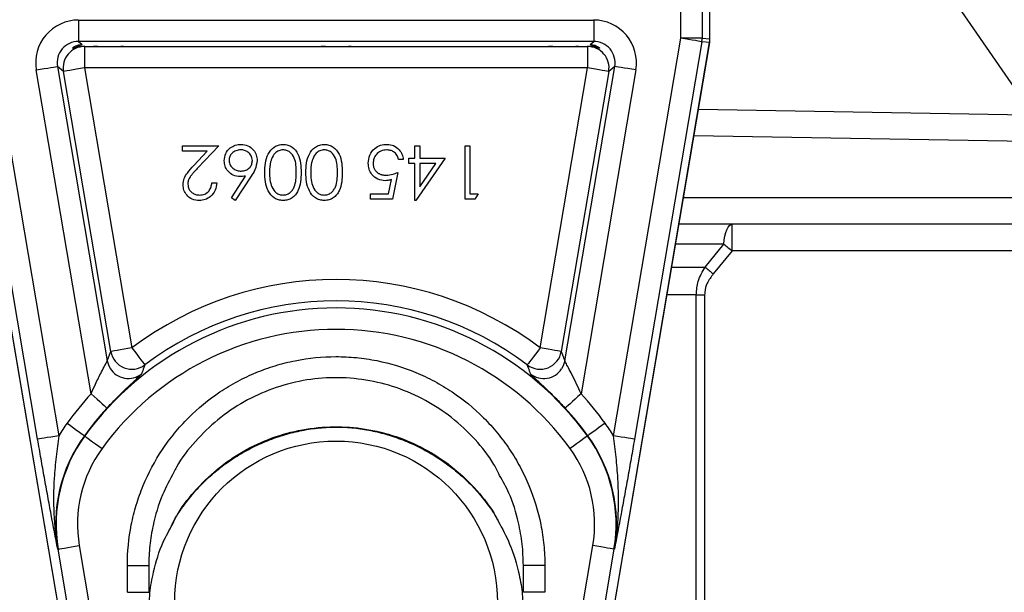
# Model space of a CAD drawing. Header units: millimetres. Extents: x 2363 to 4557, y 1092 to 5762.
# Tile 5 of 26: x 3165 to 3532, y 2646 to 2860. Entities that reach past the tile are written whole.
import ezdxf

# ---------------------------------------------------------------- set-up
doc = ezdxf.new("R2010")
doc.units = ezdxf.units.MM
doc.header["$LTSCALE"] = 2

msp = doc.modelspace()

# ---------------------------------------------------------------- linework, layer by layer
at = {"color": 7, "linetype": 'Continuous', "lineweight": 25}
for p, q in [((3411.54, 2852.81), (3411.54, 2901.87)), ((3419.53, 2901.87), (3419.53, 2852.81)), ((3422.47, 2852.57), (3422.47, 2901.87)), ((3422.47, 2852.57), (3422.47, 2901.87)), ((3790.99, 2464.43), (3498.78, 2888.61)), ((3186.51, 2859.6), (3186.51, 2851.6)), ((3186.51, 2859.6), (3379.01, 2859.6)), ((3379.01, 2859.6), (3379.01, 2851.6)), ((3171.25, 2702.85), (3146.09, 2851.48)), ((3153.97, 2852.81), (3179.13, 2704.18)), ((3379.01, 2851.6), (3186.51, 2851.6)), ((3186.51, 2851.6), (3187.87, 2850.45)), ((3377.64, 2850.45), (3379.01, 2851.6)), ((3386.38, 2704.18), (3411.54, 2852.81)), ((3419.42, 2851.48), (3394.26, 2702.85)), ((3419.53, 2852.81), (3411.54, 2852.81)), ((3422.35, 2851.23), (3419.42, 2851.48)), ((3419.53, 2852.81), (3422.47, 2852.57)), ((3422.47, 2852.57), (3422.47, 2852.57)), ((3143.15, 2851.23), (3189.63, 2576.63)), ((3143.16, 2851.23), (3189.64, 2576.63)), ((3188.66, 2849.78), (3188.76, 2849.7)), ((3188.76, 2849.7), (3192.15, 2849.7)), ((3188.76, 2849.7), (3188.76, 2841.7)), ((3203.37, 2849.7), (3277.15, 2849.7)), ((3288.37, 2849.7), (3362.15, 2849.7)), ((3373.37, 2849.7), (3376.75, 2849.7)), ((3375.87, 2576.63), (3422.35, 2851.23)), ((3375.88, 2576.63), (3422.36, 2851.23)), ((3376.75, 2849.7), (3376.85, 2849.78)), ((3376.75, 2849.7), (3376.75, 2841.7)), ((3422.35, 2851.23), (3422.36, 2851.23)), ((3191.23, 2719.88), (3170.74, 2840.94)), ((3178.62, 2842.27), (3197.25, 2732.22)), ((3180.88, 2840.37), (3178.62, 2842.27)), ((3198.6, 2735.68), (3180.88, 2840.37)), ((3376.75, 2841.7), (3188.76, 2841.7)), ((3188.76, 2841.7), (3206.48, 2737.01)), ((3359.03, 2737.01), (3376.75, 2841.7)), ((3384.63, 2840.37), (3366.91, 2735.68)), ((3368.26, 2732.22), (3386.89, 2842.27)), ((3394.77, 2840.94), (3374.28, 2719.88)), ((3386.89, 2842.27), (3384.63, 2840.37)), ((3418.14, 2826.31), (3543.2, 2824.13)), ((3225.32, 2812.61), (3238.91, 2812.61)), ((3225.32, 2810.56), (3225.32, 2812.61)), ((3238.91, 2812.61), (3231.15, 2804.33)), ((3312.24, 2812.61), (3314.04, 2812.61)), ((3312.24, 2808), (3312.24, 2812.61)), ((3314.04, 2812.61), (3314.04, 2808)), ((3330.96, 2792.61), (3330.96, 2812.61)), ((3330.96, 2812.61), (3332.76, 2812.61)), ((3332.76, 2812.61), (3332.76, 2794.66)), ((3234.63, 2810.56), (3225.32, 2810.56)), ((3229.62, 2805.22), (3234.63, 2810.56)), ((3307.88, 2807.48), (3306.09, 2807.48)), ((3309.94, 2805.95), (3309.94, 2808)), ((3309.94, 2808), (3312.24, 2808)), ((3323.52, 2808), (3312.61, 2792.1)), ((3314.04, 2808), (3323.52, 2808)), ((3312.24, 2805.95), (3309.94, 2805.95)), ((3312.24, 2792.1), (3312.24, 2805.95)), ((3314.04, 2805.95), (3314.04, 2797.26)), ((3320, 2805.95), (3314.04, 2805.95)), ((3314.04, 2797.26), (3320, 2805.95)), ((3243.68, 2793.18), (3248.97, 2801.27)), ((3251.03, 2801.23), (3245.06, 2792.1)), ((3302.38, 2794.66), (3303.46, 2799.92)), ((3305.83, 2802.61), (3303.78, 2792.61)), ((3236.35, 2798.77), (3238.14, 2798.77)), ((3245.06, 2792.1), (3243.68, 2793.18)), ((3295.58, 2792.61), (3295.58, 2794.66)), ((3295.58, 2794.66), (3302.38, 2794.66)), ((3303.78, 2792.61), (3295.58, 2792.61)), ((3334.66, 2792.61), (3330.96, 2792.61)), ((3332.76, 2794.66), (3335.83, 2794.66)), ((3335.83, 2794.66), (3334.66, 2792.61)), ((3312.61, 2792.1), (3312.24, 2792.1)), ((3571.35, 2783.27), (3410.85, 2783.27)), ((3430.8, 2773.27), (3430.8, 2783.27)), ((3420.64, 2767.24), (3427.59, 2775.85)), ((3430.8, 2773.27), (3423.71, 2764.66)), ((3417.35, 2552.74), (3417.35, 2756.89)), ((3417.35, 2756.89), (3420.47, 2756.89)), ((3420.47, 2756.89), (3420.47, 2552.74)), ((3197.25, 2732.22), (3198.6, 2735.68)), ((3366.91, 2735.68), (3368.26, 2732.22)), ((3188.83, 2704.08), (3188.7, 2704.17)), ((3376.68, 2704.08), (3376.81, 2704.17)), ((3178.91, 2661.76), (3178.76, 2661.74)), ((3193.22, 2577.24), (3178.91, 2661.76)), ((3186.8, 2663.1), (3201.1, 2578.58)), ((3364.41, 2578.58), (3378.71, 2663.1)), ((3386.6, 2661.76), (3372.29, 2577.24)), ((3386.6, 2661.76), (3386.75, 2661.74)), ((3204.76, 2655.62), (3212.76, 2655.62)), ((3204.76, 2645.62), (3204.76, 2655.62)), ((3212.76, 2655.62), (3212.76, 2645.62)), ((3352.76, 2645.62), (3352.76, 2655.62)), ((3360.76, 2655.62), (3352.76, 2655.62)), ((3360.76, 2655.62), (3360.76, 2645.62)), ((3204.76, 2645.62), (3212.76, 2645.62)), ((3360.76, 2645.62), (3352.76, 2645.62))]:
    msp.add_line(p, q, dxfattribs=at)
at = {"color": 8, "linetype": 'Continuous', "lineweight": 25}
for p, q in [((3550.17, 2814.01), (3416.45, 2816.35)), ((3412.55, 2793.27), (3564.46, 2793.27)), ((3427.59, 2775.85), (3409.6, 2775.85)), ((3578.24, 2773.27), (3430.8, 2773.27)), ((3408.14, 2767.24), (3420.64, 2767.24)), ((3417.35, 2756.89), (3406.39, 2756.89))]:
    msp.add_line(p, q, dxfattribs=at)
at = {"color": 7, "linetype": 'Continuous', "lineweight": 25, "flags": 128}
for points in [[(3419.42, 2851.48), (3419.22, 2851.51), (3418.74, 2851.59), (3418, 2851.72), (3417.02, 2851.89), (3415.83, 2852.09), (3414.49, 2852.31), (3413.04, 2852.56), (3411.54, 2852.81)], [(3170.74, 2840.94), (3172.24, 2841.19), (3173.69, 2841.44), (3175.04, 2841.66), (3176.22, 2841.86), (3177.2, 2842.03), (3177.95, 2842.16), (3178.42, 2842.24), (3178.62, 2842.27)], [(3188.76, 2841.7), (3187.25, 2841.45), (3185.81, 2841.2), (3184.46, 2840.97), (3183.28, 2840.77), (3182.3, 2840.61), (3181.55, 2840.48), (3181.07, 2840.4), (3180.88, 2840.37)], [(3384.63, 2840.37), (3384.44, 2840.4), (3383.96, 2840.48), (3383.21, 2840.61), (3382.23, 2840.77), (3381.05, 2840.97), (3379.71, 2841.2), (3378.26, 2841.45), (3376.75, 2841.7)], [(3394.77, 2840.94), (3393.27, 2841.19), (3391.82, 2841.44), (3390.48, 2841.66), (3389.29, 2841.86), (3388.31, 2842.03), (3387.57, 2842.16), (3387.09, 2842.24), (3386.89, 2842.27)], [(3427.59, 2775.85), (3427.78, 2777.39), (3428.04, 2778.82), (3428.38, 2780.1), (3428.78, 2781.2), (3429.24, 2782.09), (3429.74, 2782.74), (3430.26, 2783.13), (3430.8, 2783.27)], [(3427.59, 2775.85), (3427.97, 2775.55), (3428.36, 2775.23), (3428.76, 2774.91), (3429.16, 2774.59), (3429.57, 2774.26), (3429.98, 2773.93), (3430.39, 2773.6), (3430.8, 2773.27)], [(3420.64, 2767.24), (3421, 2766.94), (3421.38, 2766.62), (3421.76, 2766.3), (3422.14, 2765.98), (3422.53, 2765.65), (3422.92, 2765.32), (3423.32, 2764.99), (3423.71, 2764.66)], [(3206.48, 2737.01), (3204.98, 2736.76), (3203.53, 2736.51), (3202.19, 2736.28), (3201, 2736.08), (3200.02, 2735.92), (3199.28, 2735.79), (3198.8, 2735.71), (3198.6, 2735.68)], [(3206.48, 2737.01), (3207.4, 2735.79), (3208.29, 2734.62), (3209.1, 2733.53), (3209.83, 2732.57), (3210.43, 2731.78), (3210.88, 2731.18), (3211.17, 2730.79), (3211.3, 2730.63)], [(3359.03, 2737.01), (3358.11, 2735.79), (3357.22, 2734.62), (3356.41, 2733.53), (3355.68, 2732.57), (3355.08, 2731.78), (3354.63, 2731.18), (3354.34, 2730.79), (3354.22, 2730.63)], [(3366.91, 2735.68), (3366.71, 2735.71), (3366.23, 2735.79), (3365.49, 2735.92), (3364.51, 2736.08), (3363.33, 2736.28), (3361.98, 2736.51), (3360.53, 2736.76), (3359.03, 2737.01)], [(3197.25, 2732.22), (3197.86, 2730.25), (3198.33, 2729.37)], [(3368.26, 2732.22), (3367.65, 2730.25), (3367.05, 2729.16)], [(3191.23, 2719.88), (3192.36, 2718.85), (3193.44, 2717.85), (3194.44, 2716.93), (3195.33, 2716.12), (3196.06, 2715.45), (3196.62, 2714.94), (3196.97, 2714.61), (3197.12, 2714.47)], [(3374.28, 2719.88), (3373.15, 2718.85), (3372.07, 2717.85), (3371.07, 2716.93), (3370.18, 2716.12), (3369.45, 2715.45), (3368.89, 2714.94), (3368.54, 2714.61), (3368.39, 2714.47)], [(3182.23, 2708.87), (3183.46, 2707.97), (3184.65, 2707.11), (3185.75, 2706.31), (3186.73, 2705.6), (3187.53, 2705.02), (3188.14, 2704.57), (3188.54, 2704.29), (3188.7, 2704.17)], [(3383.28, 2708.87), (3382.05, 2707.97), (3380.86, 2707.11), (3379.76, 2706.31), (3378.78, 2705.6), (3377.98, 2705.02), (3377.37, 2704.57), (3376.97, 2704.29), (3376.81, 2704.17)], [(3179.13, 2704.18), (3177.63, 2703.93), (3176.18, 2703.68), (3174.84, 2703.46), (3173.65, 2703.26), (3172.67, 2703.09), (3171.93, 2702.96), (3171.45, 2702.88), (3171.25, 2702.85)], [(3394.26, 2702.85), (3394.06, 2702.88), (3393.58, 2702.96), (3392.84, 2703.09), (3391.86, 2703.26), (3390.67, 2703.46), (3389.33, 2703.68), (3387.88, 2703.93), (3386.38, 2704.18)], [(3188.83, 2704.08), (3188.99, 2703.96), (3189.38, 2703.67), (3189.99, 2703.23), (3190.8, 2702.64), (3191.77, 2701.94), (3192.87, 2701.14), (3194.06, 2700.27), (3195.3, 2699.38)], [(3376.68, 2704.08), (3376.52, 2703.96), (3376.13, 2703.67), (3375.52, 2703.23), (3374.71, 2702.64), (3373.74, 2701.94), (3372.64, 2701.14), (3371.45, 2700.27), (3370.21, 2699.38)], [(3178.91, 2661.76), (3179.11, 2661.8), (3179.59, 2661.88), (3180.33, 2662.01), (3181.32, 2662.17), (3182.5, 2662.37), (3183.84, 2662.6), (3185.29, 2662.84), (3186.8, 2663.1)], [(3386.6, 2661.76), (3386.4, 2661.8), (3385.92, 2661.88), (3385.18, 2662.01), (3384.19, 2662.17), (3383.01, 2662.37), (3381.67, 2662.6), (3380.22, 2662.84), (3378.71, 2663.1)]]:
    msp.add_lwpolyline(points, dxfattribs=at)
at = {"color": 7, "linetype": 'Continuous', "lineweight": 25}
msp.add_circle((3282.76, 2641.87), 60.3, dxfattribs=at)
for centre, radius, start, end in [((3411.53, 2852.81), 8, 350.3968, 359.9945), ((3414.46, 2852.57), 8, 350.398, 359.9934), ((3414.47, 2852.57), 8, 350.3922, 0), ((3188.77, 2841.69), 8.01, 90.1013, 189.5066), ((3376.74, 2841.69), 8.01, 350.4934, 89.8987), ((3282.76, 2635.87), 126.68, 52.979, 127.021), ((3282.76, 2635.87), 118.68, 52.979, 127.021), ((3282.76, 2635.87), 116.08, 35.985, 144.015), ((3282.76, 2635.87), 108.08, 35.985, 144.015), ((3206.49, 2737.04), 8.01, 189.7661, 306.8629), ((3359.02, 2737.04), 8.01, 233.1371, 350.2339), ((3282.76, 2635.87), 124.23, 137.4516, 144.015), ((3282.76, 2635.87), 124.23, 35.985, 42.5484), ((3282.76, 2635.87), 116.24, 137.4516, 144.015), ((3282.76, 2635.87), 116.24, 35.985, 42.5484), ((3234.21, 2671.12), 64.23, 144.015, 149.024), ((3331.31, 2671.12), 64.23, 30.976, 35.985), ((3234.21, 2671.12), 56.24, 144.015, 189.6078), ((3331.31, 2671.12), 56.24, 350.3922, 35.985), ((3234.21, 2671.12), 56.08, 144.015, 189.6078), ((3331.31, 2671.12), 56.08, 350.3922, 35.985), ((3234.21, 2671.12), 48.08, 144.015, 189.6078), ((3331.31, 2671.12), 48.08, 350.3922, 35.985)]:
    msp.add_arc(centre, radius, start, end, dxfattribs=at)
at = {"color": 8, "linetype": 'Continuous', "lineweight": 25}
for centre, start, end in [((3205.14, 2733.58), 211.7321, 308.3044), ((3360.37, 2733.58), 231.6961, 326.4802)]:
    msp.add_arc(centre, 8.01, start, end, dxfattribs=at)
at = {"color": 7, "linetype": 'Continuous', "lineweight": 25}
for centre, major_axis, ratio, start_param, end_param in [((3186.53, 2843.59), (12.24, -10.34), 0.998539, 2.273071, 4.010114), ((3378.98, 2843.59), (-12.24, -10.34), 0.998539, 2.273071, 4.010114), ((3186.53, 2843.59), (6.14, -5.19), 0.995633, 2.273071, 4.010114), ((3378.98, 2843.59), (6.14, 5.19), 0.995633, 5.414664, 7.151707), ((3197.76, 2850.12), (13.5, 0), 0.034921, 3.568416, 3.973656), ((3197.76, 2850.12), (13.5, 0), 0.034921, 4.283841, 5.140937), ((3282.76, 2850.12), (13.5, 0), 0.034921, 4.283841, 5.140937), ((3367.76, 2850.12), (13.5, 0), 0.034921, 4.283841, 5.140937), ((3367.76, 2850.12), (13.5, 0), 0.034921, 5.451122, 5.834024)]:
    msp.add_ellipse(centre, major_axis=major_axis, ratio=ratio, start_param=start_param, end_param=end_param, dxfattribs=at)
for points, knots in [([(3188.66, 2849.78), (3187.87, 2849.73), (3186.18, 2849.64), (3184.54, 2849.01), (3184.03, 2848.96), (3184.92, 2849.71), (3186.44, 2850.34), (3187.64, 2850.43), (3187.87, 2850.45)], [0, 0, 0, 0, 0.160662, 0.344477, 0.558042, 0.746017, 0.950789, 1, 1, 1, 1]), ([(3203.37, 2849.7), (3203.03, 2849.69), (3201.41, 2849.65), (3198.15, 2849.5), (3194.62, 2849.63), (3192.69, 2849.68), (3192.15, 2849.7)], [0, 0, 0, 0, 0.095458, 0.456419, 0.84825, 1, 1, 1, 1]), ([(3288.37, 2849.7), (3288.03, 2849.69), (3286.41, 2849.65), (3283.15, 2849.5), (3279.62, 2849.63), (3277.69, 2849.68), (3277.15, 2849.7)], [0, 0, 0, 0, 0.095458, 0.456419, 0.848249, 1, 1, 1, 1]), ([(3373.37, 2849.7), (3373.03, 2849.69), (3371.41, 2849.65), (3368.15, 2849.5), (3364.62, 2849.63), (3362.69, 2849.68), (3362.15, 2849.7)], [0, 0, 0, 0, 0.095457, 0.456419, 0.848249, 1, 1, 1, 1]), ([(3377.64, 2850.45), (3378.04, 2850.41), (3379.41, 2850.28), (3380.95, 2849.48), (3381.49, 2848.88), (3380.57, 2849.18), (3378.85, 2849.73), (3377.36, 2849.76), (3376.85, 2849.78)], [0, 0, 0, 0, 0.08563, 0.295403, 0.508567, 0.705084, 0.898178, 1, 1, 1, 1]), ([(3240.96, 2807), (3241.06, 2807.91), (3241.27, 2809.74), (3242.98, 2811.77), (3245.06, 2812.92), (3246.49, 2813.06), (3247.21, 2813.12)], [0, 0, 0, 0, 0.279627, 0.558956, 0.779475, 1, 1, 1, 1]), ([(3247.11, 2811.07), (3246.5, 2811.01), (3245.27, 2810.89), (3243.85, 2809.86), (3242.91, 2808.56), (3242.81, 2807.59), (3242.76, 2807.11)], [0, 0, 0, 0, 0.280015, 0.559852, 0.779988, 1, 1, 1, 1]), ([(3251.47, 2807.11), (3251.39, 2807.72), (3251.22, 2808.95), (3249.97, 2810.22), (3248.56, 2810.96), (3247.6, 2811.04), (3247.11, 2811.07)], [0, 0, 0, 0, 0.279064, 0.558826, 0.779304, 1, 1, 1, 1]), ([(3247.21, 2813.12), (3248.11, 2813.02), (3249.89, 2812.8), (3251.91, 2811.18), (3253.06, 2809.14), (3253.2, 2807.74), (3253.27, 2807.03)], [0, 0, 0, 0, 0.279671, 0.559082, 0.77956, 1, 1, 1, 1]), ([(3256.09, 2802.62), (3256.12, 2803.8), (3256.19, 2806.14), (3257.16, 2809.58), (3259.08, 2811.93), (3261.23, 2812.98), (3262.4, 2813.08), (3262.99, 2813.12)], [0, 0, 0, 0, 0.251002, 0.50114, 0.749614, 0.874806, 1, 1, 1, 1]), ([(3262.93, 2811.07), (3262.39, 2811), (3261.29, 2810.87), (3259.6, 2809.73), (3259.01, 2808.43), (3258.64, 2807.64)], [0, 0, 0, 0, 0.280254, 0.560778, 1, 1, 1, 1]), ([(3267.88, 2802.61), (3267.87, 2803.53), (3267.83, 2805.35), (3267.31, 2808.07), (3265.93, 2810.01), (3264.3, 2810.93), (3263.39, 2811.02), (3262.93, 2811.07)], [0, 0, 0, 0, 0.251086, 0.501372, 0.749627, 0.874877, 1, 1, 1, 1]), ([(3262.99, 2813.12), (3263.58, 2813.08), (3264.74, 2812.98), (3266.87, 2811.93), (3268.74, 2809.55), (3269.59, 2806.11), (3269.65, 2803.79), (3269.68, 2802.62)], [0, 0, 0, 0, 0.1251814, 0.2503503, 0.4987771, 0.7489455, 1, 1, 1, 1]), ([(3271.47, 2802.62), (3271.51, 2803.8), (3271.57, 2806.14), (3272.54, 2809.58), (3274.47, 2811.93), (3276.61, 2812.98), (3277.79, 2813.08), (3278.38, 2813.12)], [0, 0, 0, 0, 0.2510022, 0.5011405, 0.7496137, 0.8748058, 1, 1, 1, 1]), ([(3278.32, 2811.07), (3277.77, 2811), (3276.68, 2810.87), (3274.99, 2809.73), (3274.39, 2808.43), (3274.03, 2807.64)], [0, 0, 0, 0, 0.280254, 0.560778, 1, 1, 1, 1]), ([(3283.27, 2802.61), (3283.25, 2803.53), (3283.21, 2805.35), (3282.69, 2808.07), (3281.31, 2810.01), (3279.69, 2810.93), (3278.77, 2811.02), (3278.32, 2811.07)], [0, 0, 0, 0, 0.251086, 0.501372, 0.749627, 0.874877, 1, 1, 1, 1]), ([(3278.38, 2813.12), (3278.96, 2813.08), (3280.13, 2812.98), (3282.25, 2811.93), (3284.13, 2809.55), (3284.98, 2806.11), (3285.03, 2803.79), (3285.06, 2802.62)], [0, 0, 0, 0, 0.125181, 0.25035, 0.498777, 0.748946, 1, 1, 1, 1]), ([(3294.81, 2806.08), (3294.92, 2807.12), (3295.16, 2809.19), (3296.95, 2811.6), (3299.33, 2812.94), (3300.96, 2813.06), (3301.78, 2813.12)], [0, 0, 0, 0, 0.279865, 0.559271, 0.779423, 1, 1, 1, 1]), ([(3301.68, 2811.07), (3300.93, 2810.99), (3299.43, 2810.81), (3297.76, 2809.44), (3296.74, 2807.77), (3296.65, 2806.59), (3296.6, 2806)], [0, 0, 0, 0, 0.279617, 0.559356, 0.779563, 1, 1, 1, 1]), ([(3306.09, 2807.48), (3305.93, 2808.05), (3305.63, 2809.18), (3304.4, 2810.32), (3303.04, 2810.96), (3302.13, 2811.03), (3301.68, 2811.07)], [0, 0, 0, 0, 0.2800573, 0.5591706, 0.7795842, 1, 1, 1, 1]), ([(3301.78, 2813.12), (3302.64, 2813.04), (3304.35, 2812.86), (3306.29, 2811.33), (3307.49, 2809.46), (3307.75, 2808.14), (3307.88, 2807.48)], [0, 0, 0, 0, 0.279626, 0.559021, 0.779383, 1, 1, 1, 1]), ([(3258.64, 2807.64), (3258.58, 2807.46), (3258.46, 2807.1), (3258.3, 2806.54), (3258.18, 2805.95), (3258.06, 2805.33), (3257.99, 2804.69), (3257.93, 2804.02), (3257.89, 2803.33), (3257.89, 2802.85), (3257.88, 2802.61)], [0, 0, 0, 0, 0.1105883, 0.2245418, 0.3425035, 0.4643241, 0.590756, 0.7222275, 0.8588428, 0.9999918, 0.9999918, 0.9999918, 0.9999918]), ([(3274.03, 2807.64), (3273.97, 2807.46), (3273.84, 2807.1), (3273.69, 2806.54), (3273.56, 2805.95), (3273.45, 2805.33), (3273.37, 2804.69), (3273.31, 2804.02), (3273.28, 2803.33), (3273.27, 2802.85), (3273.27, 2802.61)], [0, 0, 0, 0, 0.1105883, 0.2245418, 0.3425035, 0.4643241, 0.590756, 0.7222275, 0.8588428, 0.9999918, 0.9999918, 0.9999918, 0.9999918]), ([(3225.58, 2798.04), (3225.66, 2798.84), (3225.82, 2800.43), (3227.42, 2802.82), (3228.79, 2804.31), (3229.62, 2805.22)], [0, 0, 0, 0, 0.279283, 0.559153, 1, 1, 1, 1]), ([(3231.15, 2804.33), (3230.96, 2804.14), (3230.6, 2803.76), (3230.09, 2803.21), (3229.63, 2802.69), (3229.22, 2802.22), (3228.86, 2801.78), (3228.55, 2801.39), (3228.3, 2801.04), (3228.03, 2800.62), (3227.76, 2800.11), (3227.53, 2799.49), (3227.4, 2798.85), (3227.38, 2798.42), (3227.37, 2798.2)], [0.0000022, 0.0000022, 0.0000022, 0.0000022, 0.1108026, 0.2128292, 0.3061013, 0.3906473, 0.4669245, 0.534481, 0.5935869, 0.644557, 0.7362005, 0.825024, 0.9119856, 0.9999939, 0.9999939, 0.9999939, 0.9999939]), ([(3246.89, 2801.07), (3246.02, 2801.17), (3244.27, 2801.37), (3242.32, 2802.98), (3241.13, 2804.93), (3241.02, 2806.31), (3240.96, 2807)], [0, 0, 0, 0, 0.279635, 0.559324, 0.779524, 1, 1, 1, 1]), ([(3242.76, 2807.11), (3242.85, 2806.48), (3243.03, 2805.22), (3244.35, 2803.96), (3245.79, 2803.23), (3246.78, 2803.16), (3247.27, 2803.12)], [0, 0, 0, 0, 0.278753, 0.558602, 0.779145, 1, 1, 1, 1]), ([(3247.27, 2803.12), (3247.88, 2803.18), (3249.1, 2803.28), (3250.49, 2804.33), (3251.34, 2805.68), (3251.43, 2806.63), (3251.47, 2807.11)], [0, 0, 0, 0, 0.280128, 0.559512, 0.779719, 1, 1, 1, 1]), ([(3253.27, 2807.03), (3253.07, 2805.86), (3252.72, 2803.77), (3251.55, 2802), (3251.03, 2801.23)], [0, 0, 0, 0, 0.5582725, 1, 1, 1, 1]), ([(3301.1, 2799.53), (3300.14, 2799.64), (3298.23, 2799.84), (3296.13, 2801.64), (3294.96, 2803.83), (3294.86, 2805.33), (3294.81, 2806.08)], [0, 0, 0, 0, 0.279687, 0.559023, 0.779286, 1, 1, 1, 1]), ([(3296.6, 2806), (3296.61, 2805.84), (3296.61, 2805.53), (3296.67, 2805.07), (3296.78, 2804.63), (3296.92, 2804.22), (3297.11, 2803.83), (3297.33, 2803.46), (3297.6, 2803.12), (3297.91, 2802.81), (3298.25, 2802.52), (3298.63, 2802.27), (3299.03, 2802.06), (3299.45, 2801.88), (3299.91, 2801.75), (3300.39, 2801.65), (3300.9, 2801.6), (3301.25, 2801.59), (3301.43, 2801.59)], [0.0000031, 0.0000031, 0.0000031, 0.0000031, 0.0653514, 0.127916, 0.1883602, 0.2472161, 0.3056301, 0.3637698, 0.4226609, 0.4826873, 0.5433002, 0.604118, 0.6649649, 0.7274135, 0.7914676, 0.8580554, 0.9270368, 1, 1, 1, 1]), ([(3248.97, 2801.27), (3248.58, 2801.21), (3247.89, 2801.1), (3247.2, 2801.08), (3246.89, 2801.07)], [0, 0, 0, 0, 0.559908, 1, 1, 1, 1]), ([(3262.99, 2792.1), (3262.4, 2792.15), (3261.23, 2792.24), (3259.08, 2793.29), (3257.16, 2795.66), (3256.19, 2799.09), (3256.12, 2801.44), (3256.09, 2802.62)], [0, 0, 0, 0, 0.125168, 0.250336, 0.498869, 0.749013, 1, 1, 1, 1]), ([(3257.88, 2802.61), (3257.91, 2801.7), (3257.97, 2799.87), (3258.61, 2797.18), (3259.94, 2795.23), (3261.56, 2794.29), (3262.47, 2794.2), (3262.93, 2794.15)], [0, 0, 0, 0, 0.250923, 0.501309, 0.74964, 0.87491, 1, 1, 1, 1]), ([(3262.93, 2794.15), (3263.39, 2794.2), (3264.31, 2794.29), (3265.52, 2794.99), (3266.49, 2795.98), (3267.38, 2797.6), (3267.83, 2799.87), (3267.87, 2801.7), (3267.88, 2802.61)], [0, 0, 0, 0, 0.124874, 0.249889, 0.374721, 0.499787, 0.749492, 1, 1, 1, 1]), ([(3269.68, 2802.62), (3269.65, 2801.45), (3269.6, 2799.12), (3268.88, 2796.24), (3267.64, 2794.24), (3266.34, 2793.04), (3264.75, 2792.24), (3263.58, 2792.15), (3262.99, 2792.1)], [0, 0, 0, 0, 0.2505229, 0.5001653, 0.6252747, 0.7502004, 0.8751116, 1, 1, 1, 1]), ([(3278.38, 2792.1), (3277.79, 2792.15), (3276.61, 2792.24), (3274.46, 2793.29), (3272.55, 2795.66), (3271.57, 2799.09), (3271.51, 2801.44), (3271.47, 2802.62)], [0, 0, 0, 0, 0.125168, 0.250336, 0.498869, 0.749013, 1, 1, 1, 1]), ([(3273.27, 2802.61), (3273.3, 2801.7), (3273.35, 2799.87), (3273.99, 2797.18), (3275.32, 2795.23), (3276.94, 2794.29), (3277.86, 2794.2), (3278.32, 2794.15)], [0, 0, 0, 0, 0.250923, 0.501309, 0.74964, 0.87491, 1, 1, 1, 1]), ([(3278.32, 2794.15), (3278.77, 2794.2), (3279.69, 2794.29), (3280.91, 2794.99), (3281.88, 2795.98), (3282.76, 2797.6), (3283.21, 2799.87), (3283.25, 2801.7), (3283.27, 2802.61)], [0, 0, 0, 0, 0.124874, 0.249889, 0.374721, 0.499787, 0.749492, 1, 1, 1, 1]), ([(3285.06, 2802.62), (3285.04, 2801.45), (3284.98, 2799.12), (3284.27, 2796.24), (3283.03, 2794.24), (3281.73, 2793.04), (3280.13, 2792.24), (3278.96, 2792.15), (3278.38, 2792.1)], [0, 0, 0, 0, 0.2505229, 0.5001653, 0.6252747, 0.7502004, 0.8751116, 1, 1, 1, 1]), ([(3303.46, 2799.92), (3303.02, 2799.8), (3302.25, 2799.59), (3301.45, 2799.55), (3301.1, 2799.53)], [0, 0, 0, 0, 0.560067, 1, 1, 1, 1]), ([(3301.43, 2801.59), (3302.27, 2801.67), (3303.79, 2801.83), (3305.21, 2802.37), (3305.83, 2802.61)], [0, 0, 0, 0, 0.559412, 1, 1, 1, 1]), ([(3231.62, 2792.1), (3230.73, 2792.18), (3228.94, 2792.35), (3226.96, 2793.98), (3225.76, 2795.95), (3225.64, 2797.35), (3225.58, 2798.04)], [0, 0, 0, 0, 0.27989, 0.559222, 0.779583, 1, 1, 1, 1]), ([(3227.37, 2798.2), (3227.45, 2797.59), (3227.62, 2796.35), (3228.84, 2795.04), (3230.25, 2794.26), (3231.22, 2794.19), (3231.71, 2794.15)], [0, 0, 0, 0, 0.279123, 0.558976, 0.779352, 1, 1, 1, 1]), ([(3238.14, 2798.77), (3238.02, 2797.79), (3237.79, 2795.85), (3236.08, 2793.63), (3233.91, 2792.3), (3232.38, 2792.16), (3231.62, 2792.1)], [0, 0, 0, 0, 0.28003, 0.559517, 0.77967, 1, 1, 1, 1]), ([(3231.71, 2794.15), (3232.39, 2794.22), (3233.76, 2794.36), (3235.3, 2795.61), (3236.13, 2797.17), (3236.27, 2798.23), (3236.35, 2798.77)], [0, 0, 0, 0, 0.2796964, 0.5588511, 0.7791737, 1, 1, 1, 1]), ([(3417.35, 2756.89), (3417.5, 2758.59), (3417.82, 2762.28), (3419.65, 2765.51), (3420.64, 2767.24)], [0, 0, 0, 0, 0.460551, 1, 1, 1, 1]), ([(3423.71, 2764.66), (3422.88, 2763.54), (3421.35, 2761.5), (3420.52, 2758.68), (3420.48, 2757.21), (3420.47, 2756.89)], [0, 0, 0, 0, 0.485458, 0.888112, 1, 1, 1, 1]), ([(3204.76, 2655.62), (3204.76, 2660.78), (3205.26, 2665.85), (3206.74, 2673.33), (3207.36, 2675.8), (3208.84, 2680.71), (3209.71, 2683.14), (3212.64, 2690.24), (3215.04, 2694.72), (3218.57, 2700.03), (3219.3, 2701.07), (3220.83, 2703.14), (3221.62, 2704.15), (3224.07, 2707.14), (3225.78, 2709.04), (3231.18, 2714.44), (3235.1, 2717.68), (3240.43, 2721.25), (3241.52, 2721.94), (3243.72, 2723.27), (3244.84, 2723.9), (3248.21, 2725.71), (3252.81, 2727.89), (3257.6, 2729.61), (3261.26, 2730.73), (3262.5, 2731.07), (3264.99, 2731.7), (3266.25, 2731.98), (3272.55, 2733.24), (3277.61, 2733.74), (3285.25, 2733.74), (3287.8, 2733.62), (3291.63, 2733.25), (3292.92, 2733.09), (3295.45, 2732.71), (3296.71, 2732.49), (3302.97, 2731.25), (3307.84, 2729.77), (3313.74, 2727.32), (3314.91, 2726.81), (3317.24, 2725.7), (3318.39, 2725.12), (3321.78, 2723.31), (3323.97, 2722), (3330.31, 2717.75), (3334.25, 2714.52), (3339.71, 2709.06), (3341.43, 2707.15), (3344.66, 2703.21), (3346.18, 2701.17), (3349, 2696.94), (3350.31, 2694.75), (3352.73, 2690.24), (3353.83, 2687.9), (3356.77, 2680.8), (3358.24, 2675.94), (3359.74, 2668.44), (3360.12, 2665.9), (3360.63, 2660.77), (3360.76, 2658.2), (3360.76, 2655.62)], [0, 0, 0, 0, 0.0625, 0.0625, 0.09375, 0.09375, 0.125, 0.125, 0.1875, 0.1875, 0.203125, 0.203125, 0.21875, 0.21875, 0.25, 0.25, 0.3125, 0.3125, 0.328125, 0.328125, 0.34375, 0.34375, 0.375, 0.40625, 0.40625, 0.421875, 0.421875, 0.4375, 0.4375, 0.5, 0.5, 0.53125, 0.53125, 0.546875, 0.546875, 0.5625, 0.5625, 0.625, 0.625, 0.640625, 0.640625, 0.65625, 0.65625, 0.6875, 0.6875, 0.75, 0.75, 0.78125, 0.78125, 0.8125, 0.8125, 0.84375, 0.84375, 0.875, 0.875, 0.9375, 0.9375, 0.96875, 0.96875, 1, 1, 1, 1]), ([(3191.23, 2719.88), (3191.76, 2721.08), (3193, 2723.9), (3194.86, 2727.6), (3196.29, 2730.27), (3197.07, 2731.73), (3197.19, 2732.06), (3197.25, 2732.22)], [0, 0, 0, 0, 0.231721, 0.542308, 0.742099, 0.870595, 1, 1, 1, 1]), ([(3211.3, 2730.63), (3211.18, 2730.31), (3210.78, 2729.21), (3210.39, 2728.09), (3210.11, 2727.3)], [0, 0, 0, 0, 0.29265, 1, 1, 1, 1]), ([(3355.4, 2727.3), (3355.29, 2727.63), (3354.89, 2728.75), (3354.5, 2729.85), (3354.22, 2730.63)], [0, 0, 0, 0, 0.29265, 1, 1, 1, 1]), ([(3374.28, 2719.88), (3373.74, 2721.1), (3372.65, 2723.58), (3371.02, 2726.87), (3369.56, 2729.63), (3368.61, 2731.39), (3368.29, 2732.07), (3368.27, 2732.2), (3368.26, 2732.22)], [0, 0, 0, 0, 0.233878, 0.47607, 0.662497, 0.850619, 0.969168, 1, 1, 1, 1]), ([(3197.12, 2714.47), (3197.98, 2715.39), (3199.68, 2717.22), (3202.19, 2719.74), (3204.53, 2721.99), (3207.05, 2724.35), (3209.45, 2726.52), (3209.89, 2727.04), (3210.11, 2727.3)], [0, 0, 0, 0, 0.142508, 0.284895, 0.417866, 0.550722, 0.778355, 1, 1, 1, 1]), ([(3355.4, 2727.3), (3355.58, 2727.08), (3355.93, 2726.66), (3358.11, 2724.67), (3361.21, 2721.79), (3364.82, 2718.28), (3367.26, 2715.68), (3368.39, 2714.47)], [0, 0, 0, 0, 0.1965517, 0.3928892, 0.5949233, 0.8116742, 1, 1, 1, 1]), ([(3179.13, 2704.18), (3178.79, 2701.53), (3178.09, 2696.21), (3177.22, 2686.48), (3177.02, 2674.96), (3177.97, 2666.15), (3178.75, 2661.76), (3178.76, 2661.74)], [0, 0, 0, 0, 0.184732, 0.371386, 0.682681, 0.998448, 1, 1, 1, 1]), ([(3221.47, 2671.11), (3221.52, 2671.21), (3222.52, 2673.26), (3224.97, 2676.97), (3228.86, 2682.15), (3233.29, 2686.9), (3238.2, 2691.29), (3243.58, 2695.27), (3249.37, 2698.77), (3255.5, 2701.75), (3261.86, 2704.14), (3268.36, 2705.91), (3274.9, 2707.03), (3281.4, 2707.5), (3287.84, 2707.31), (3294.24, 2706.49), (3300.61, 2705.05), (3306.93, 2702.99), (3313.12, 2700.33), (3319.09, 2697.07), (3324.75, 2693.28), (3329.99, 2689), (3334.76, 2684.31), (3338.93, 2679.24), (3341.79, 2675.19), (3343.08, 2672.77), (3343.36, 2672.24)], [0, 0, 0, 0, 0.002067, 0.046324, 0.089847, 0.133418, 0.17792, 0.2232, 0.269033, 0.315135, 0.361146, 0.406707, 0.451573, 0.495588, 0.53882, 0.582033, 0.626145, 0.671114, 0.716745, 0.762778, 0.808901, 0.854699, 0.899895, 0.944293, 0.987893, 1, 1, 1, 1]), ([(3386.75, 2661.74), (3386.76, 2661.76), (3387.53, 2666.08), (3388.48, 2674.89), (3388.29, 2686.39), (3387.43, 2696.18), (3386.73, 2701.51), (3386.38, 2704.18)], [0, 0, 0, 0, 0.001552, 0.312699, 0.628615, 0.813596, 1, 1, 1, 1]), ([(3178.76, 2661.74), (3178.75, 2661.76), (3177.93, 2666.04), (3176.71, 2672.52), (3175.04, 2681.5), (3173.77, 2688.43), (3172.5, 2695.56), (3171.67, 2700.4), (3171.25, 2702.85)], [0, 0, 0, 0, 0.001375, 0.335527, 0.504218, 0.672765, 0.834733, 1, 1, 1, 1]), ([(3394.26, 2702.85), (3393.85, 2700.46), (3393.02, 2695.61), (3391.75, 2688.51), (3390.49, 2681.59), (3388.82, 2672.6), (3387.59, 2666.09), (3386.76, 2661.76), (3386.75, 2661.74)], [0, 0, 0, 0, 0.16162, 0.327237, 0.493715, 0.660324, 0.998625, 1, 1, 1, 1]), ([(3222.19, 2690.56), (3220.66, 2687.75), (3217.22, 2681.43), (3214.5, 2672.06), (3212.99, 2663.17), (3212.83, 2658.14), (3212.76, 2655.62)], [0, 0, 0, 0, 0.261248, 0.588759, 0.793206, 1, 1, 1, 1]), ([(3352.76, 2655.62), (3352.67, 2658.29), (3352.5, 2663.67), (3350.82, 2672.81), (3348.21, 2681.6), (3345.09, 2687.18), (3343.88, 2689.36)], [0, 0, 0, 0, 0.227064, 0.457134, 0.788587, 1, 1, 1, 1]), ([(3343.32, 2672.21), (3344.85, 2669.41), (3348.3, 2663.09), (3350.97, 2653.72), (3352.33, 2646.37), (3352.47, 2642.91), (3352.5, 2641.94)], [0, 0, 0, 0, 0.299191, 0.67474, 0.909174, 1, 1, 1, 1]), ([(3212.99, 2641.45), (3213.04, 2642.73), (3213.21, 2646.71), (3214.72, 2654.47), (3217.29, 2663.26), (3220.42, 2668.84), (3221.63, 2671.02)], [0, 0, 0, 0, 0.1233133, 0.3842915, 0.7602721, 1, 1, 1, 1])]:
    msp.add_open_spline(points, degree=3, knots=knots, dxfattribs=at)
at = {"color": 8, "linetype": 'Continuous', "lineweight": 25}
for points, knots in [([(3343.88, 2689.36), (3343.2, 2690.73), (3340.79, 2695.59), (3334.79, 2702.99), (3326.22, 2711.13), (3316.22, 2717.69), (3305.41, 2722.44), (3293.86, 2725.31), (3282.11, 2726.19), (3270.29, 2725.08), (3258.94, 2722.03), (3248.17, 2717.06), (3238.42, 2710.44), (3229.99, 2702.13), (3224.56, 2695.39), (3222.5, 2691.18), (3222.19, 2690.56)], [0, 0, 0, 0, 0.030877, 0.109776, 0.190979, 0.269613, 0.350544, 0.428908, 0.509554, 0.587754, 0.668223, 0.746428, 0.826892, 0.905264, 0.985895, 1, 1, 1, 1]), ([(3221.63, 2671.02), (3222.31, 2672.39), (3224.72, 2677.25), (3230.72, 2684.65), (3239.29, 2692.8), (3249.29, 2699.35), (3260.1, 2704.1), (3271.65, 2706.97), (3283.4, 2707.86), (3295.22, 2706.74), (3306.57, 2703.69), (3317.35, 2698.72), (3327.09, 2692.1), (3335.52, 2683.79), (3340.95, 2677.05), (3343.02, 2672.84), (3343.32, 2672.21)], [0, 0, 0, 0, 0.0308921, 0.1097834, 0.1909769, 0.269604, 0.3505266, 0.4288831, 0.5095214, 0.5877143, 0.6681753, 0.7463724, 0.8268277, 0.9051926, 0.9858168, 1, 1, 1, 1])]:
    msp.add_open_spline(points, degree=3, knots=knots, dxfattribs=at)

doc.saveas('drawing.dxf')
